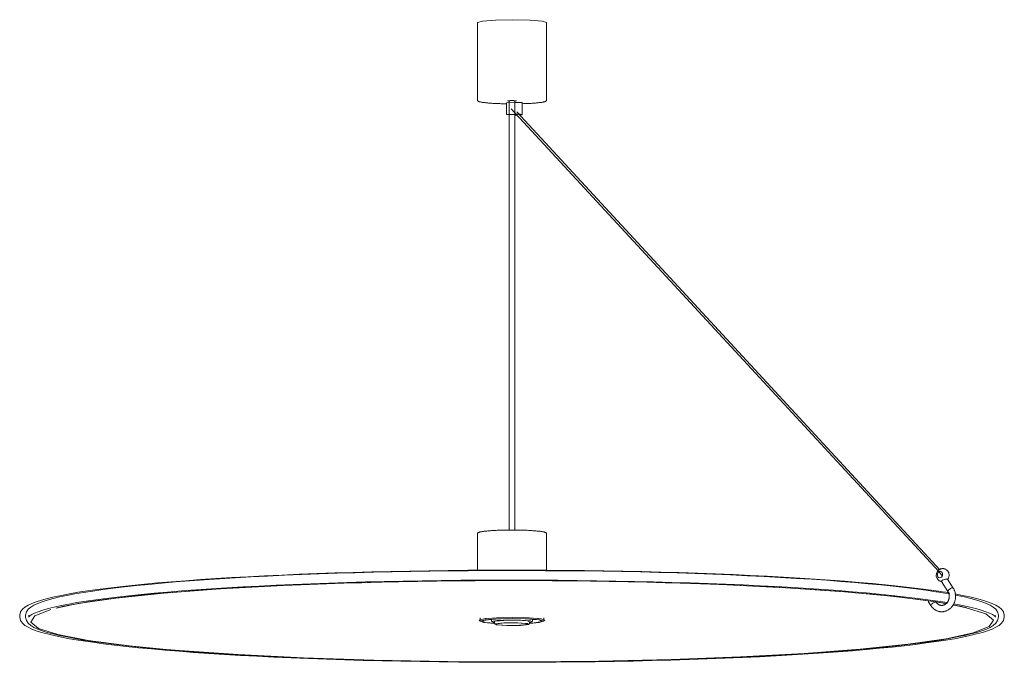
# Model space of a CAD drawing. Header units: millimetres. Extents: x 6084 to 8714, y 1265 to 6668.
# Tile 2 of 3: x 7513 to 8513, y 1317 to 1970. Entities that reach past the tile are written whole.
import ezdxf

# ---------------------------------------------------------------- set-up
doc = ezdxf.new("R2010")
doc.units = ezdxf.units.MM
doc.layers.add('E-LITE-EQPM', color=7, linetype='Continuous', lineweight=20)

# ---------------------------------------------------------------- blocks, each defined once
blk = doc.blocks.new('68590-70 - 68590-70 COSTAS Black_rattan pendant lamp ø1000-465176-00 Isometrico PDF')
at = {"layer": 'E-LITE-EQPM', "lineweight": 9}
for p, q in [((-7360.1, 1966.7), (-7360.1, 1888)), ((-7290.1, 1888), (-7290.1, 1966.7)), ((-7330.8, 1885.2), (-7322.6, 1885.6)), ((-7330.8, 1885.2), (-7330.8, 1873.3)), ((-7328.1, 1887.6), (-7328.1, 1450.9)), ((-7322.1, 1450.9), (-7322.1, 1887.6)), ((-7314.9, 1873.2), (-7314.9, 1885.2)), ((-7322.6, 1873.6), (-7330.8, 1873.3)), ((-7330.8, 1873.3), (-7329.7, 1873.1)), ((-7329.7, 1873.1), (-7326.5, 1873.2)), ((-7326.3, 1873.2), (-7326, 1873.3)), ((-7325.9, 1879), (-6891.7, 1408.7)), ((-7322.1, 1872.6), (-7320, 1872.7)), ((-7320.5, 1873.2), (-7320.7, 1873.2)), ((-6890.1, 1410.1), (-7320.3, 1876.1)), ((-7360.1, 1447.1), (-7360.1, 1410.1)), ((-7290.1, 1410.1), (-7290.1, 1447.1)), ((-6891.3, 1408.3), (-6888.2, 1404.9)), ((-6877, 1392), (-6882.7, 1401)), ((-6888.9, 1398.8), (-6882.4, 1388.6)), ((-6902.3, 1378.3), (-6899.6, 1374.2)), ((-6899.6, 1374.7), (-6899.7, 1374.3)), ((-6899.7, 1374.3), (-6899.6, 1374.1)), ((-6899.4, 1375.1), (-6899.6, 1374.7)), ((-6899, 1375.6), (-6899.4, 1375.1)), ((-6897.1, 1377.1), (-6897.8, 1376.6)), ((-6896.4, 1377.4), (-6897.1, 1377.1)), ((-6895.7, 1377.7), (-6896.4, 1377.4)), ((-6895.1, 1377.8), (-6895.7, 1377.7)), ((-6894.2, 1377.6), (-6895.1, 1378.9)), ((-6894.6, 1377.8), (-6895.1, 1377.8)), ((-6894.7, 1378), (-6883.7, 1376.2)), ((-6894.3, 1377.7), (-6894.6, 1377.8)), ((-6894.2, 1377.6), (-6894.2, 1377.6)), ((-7825.1, 1364.4), (-7825.1, 1362.4)), ((-7819.1, 1364.5), (-7819.1, 1362.3)), ((-7357.5, 1361.8), (-7357.5, 1358.4)), ((-7351.8, 1361.6), (-7351.8, 1361.2)), ((-7345.5, 1359.8), (-7348.2, 1360.1)), ((-7345.8, 1360.4), (-7345.8, 1357.9)), ((-7304.3, 1357.9), (-7304.3, 1360.4)), ((-7301.9, 1360.1), (-7304.3, 1359.8)), ((-7298.4, 1361.2), (-7298.4, 1361.6)), ((-7292.7, 1358.4), (-7292.7, 1361.8)), ((-6831.1, 1362.3), (-6831.1, 1364.5)), ((-6825.1, 1362.4), (-6825.1, 1364.4)), ((-7342.8, 1356.1), (-7353.6, 1357.1)), ((-7342.9, 1356.3), (-7352.3, 1357.2)), ((-7342.8, 1357), (-7343.4, 1357)), ((-7342.8, 1357.9), (-7342.8, 1355.4)), ((-7339.2, 1354.7), (-7340.7, 1355.1)), ((-7307.3, 1357.8), (-7309.4, 1358.6)), ((-7307.3, 1355.4), (-7307.3, 1357.9))]:
    blk.add_line(p, q, dxfattribs=at)
for points in [[(-7360.1, 1966.7, 0), (-7360.1, 1966.8, 0), (-7354.9, 1968.2, 0), (-7341.7, 1969.3, 0)], [(-7341.7, 1969.3, 0), (-7324.1, 1969.6, 0), (-7306.7, 1969.2, 0), (-7294.3, 1968.1, 0), (-7290.1, 1966.6, 0)], [(-7360.1, 1888, 0), (-7360, 1887.5, 0), (-7359.7, 1887.1, 0), (-7359.4, 1886.8, 0), (-7359.1, 1886.6, 0), (-7358.8, 1886.5, 0), (-7358.4, 1886.3, 0), (-7358, 1886.2, 0), (-7357.6, 1886.1, 0), (-7357.1, 1886, 0), (-7356.5, 1885.9, 0), (-7356, 1885.8, 0), (-7355.4, 1885.6, 0), (-7354.7, 1885.5, 0), (-7354, 1885.4, 0), (-7353.2, 1885.3, 0), (-7352.4, 1885.3, 0), (-7351.6, 1885.2, 0), (-7350.7, 1885.1, 0), (-7349.8, 1885, 0), (-7348.8, 1884.9, 0), (-7347.8, 1884.8, 0), (-7346.8, 1884.8, 0), (-7345.7, 1884.7, 0), (-7344.6, 1884.6, 0), (-7343.5, 1884.5, 0), (-7342.3, 1884.5, 0), (-7341.1, 1884.4, 0), (-7339.9, 1884.4, 0), (-7338.7, 1884.3, 0), (-7337.4, 1884.3, 0), (-7336.1, 1884.2, 0), (-7334.8, 1884.2, 0), (-7333.5, 1884.2, 0), (-7332.2, 1884.2, 0), (-7330.9, 1884.1, 0)], [(-7329.6, 1887.1, 0), (-7329.6, 1887.1, 0), (-7329.6, 1887.1, 0), (-7329.5, 1887.1, 0), (-7329.5, 1887.1, 0), (-7329.4, 1887.2, 0), (-7329.3, 1887.2, 0), (-7329.3, 1887.2, 0), (-7329.2, 1887.2, 0), (-7329.1, 1887.2, 0), (-7329, 1887.2, 0), (-7328.8, 1887.2, 0), (-7328.7, 1887.2, 0), (-7328.6, 1887.3, 0), (-7328.5, 1887.3, 0), (-7328.3, 1887.3, 0), (-7328.2, 1887.3, 0), (-7328, 1887.3, 0), (-7327.9, 1887.3, 0), (-7327.7, 1887.3, 0), (-7327.5, 1887.3, 0), (-7327.4, 1887.3, 0)], [(-7320.6, 1887.1, 0), (-7320.6, 1887.1, 0), (-7320.6, 1887.1, 0), (-7320.6, 1887.1, 0), (-7320.7, 1887.1, 0), (-7320.7, 1887.2, 0), (-7320.8, 1887.2, 0), (-7320.9, 1887.2, 0), (-7321, 1887.2, 0), (-7321.1, 1887.2, 0), (-7321.2, 1887.2, 0), (-7321.3, 1887.2, 0), (-7321.4, 1887.2, 0), (-7321.6, 1887.3, 0), (-7321.7, 1887.3, 0), (-7321.8, 1887.3, 0), (-7322, 1887.3, 0), (-7322.1, 1887.3, 0), (-7322.3, 1887.3, 0), (-7322.5, 1887.3, 0), (-7322.6, 1887.3, 0), (-7322.8, 1887.3, 0), (-7323, 1887.3, 0), (-7323.1, 1887.3, 0), (-7323.3, 1887.4, 0), (-7323.5, 1887.4, 0), (-7323.7, 1887.4, 0), (-7323.9, 1887.4, 0), (-7324.1, 1887.4, 0), (-7324.3, 1887.4, 0), (-7324.5, 1887.4, 0), (-7324.7, 1887.4, 0), (-7324.9, 1887.4, 0), (-7325.1, 1887.4, 0), (-7325.2, 1887.4, 0), (-7325.4, 1887.4, 0), (-7325.6, 1887.4, 0), (-7325.8, 1887.4, 0), (-7326, 1887.4, 0), (-7326.2, 1887.4, 0), (-7326.4, 1887.4, 0), (-7326.6, 1887.4, 0), (-7326.8, 1887.4, 0), (-7327, 1887.3, 0), (-7327.1, 1887.3, 0), (-7327.3, 1887.3, 0), (-7327.4, 1887.3, 0)], [(-7322.6, 1885.6, 0), (-7321.3, 1885.6, 0), (-7320, 1885.6, 0), (-7318.6, 1885.6, 0), (-7317.4, 1885.6, 0), (-7316.3, 1885.5, 0), (-7315.5, 1885.4, 0), (-7315.1, 1885.3, 0), (-7314.9, 1885.2, 0)], [(-7314.9, 1884.2, 0), (-7314.7, 1884.2, 0), (-7313.4, 1884.3, 0), (-7312.2, 1884.3, 0), (-7310.9, 1884.4, 0), (-7309.7, 1884.4, 0), (-7308.9, 1884.4, 0)], [(-7290.1, 1888, 0), (-7290.2, 1887.5, 0), (-7290.5, 1887.1, 0), (-7290.8, 1886.8, 0), (-7291.1, 1886.6, 0), (-7291.4, 1886.5, 0), (-7291.8, 1886.3, 0), (-7292.2, 1886.2, 0), (-7292.6, 1886.1, 0), (-7293.1, 1886, 0), (-7293.6, 1885.9, 0), (-7294.2, 1885.8, 0), (-7294.8, 1885.6, 0), (-7295.5, 1885.5, 0), (-7296.2, 1885.4, 0), (-7296.9, 1885.3, 0), (-7297.7, 1885.3, 0), (-7298.6, 1885.2, 0), (-7299.5, 1885.1, 0), (-7300.4, 1885, 0), (-7301.3, 1884.9, 0), (-7302.3, 1884.8, 0), (-7303.4, 1884.8, 0), (-7304.5, 1884.7, 0), (-7305.6, 1884.6, 0), (-7306.7, 1884.5, 0), (-7307.8, 1884.5, 0), (-7308.9, 1884.4, 0)], [(-7326, 1873.3, 0), (-7325.2, 1873.3, 0), (-7324.5, 1873.3, 0), (-7323.7, 1873.3, 0), (-7323, 1873.2, 0), (-7322.4, 1873.2, 0), (-7321.9, 1873.2, 0), (-7321.7, 1873.1, 0), (-7321.6, 1873, 0), (-7321.7, 1873, 0), (-7322, 1872.9, 0)], [(-7314.9, 1873.2, 0), (-7315.1, 1873.3, 0), (-7315.5, 1873.4, 0), (-7316.3, 1873.5, 0), (-7317.4, 1873.6, 0), (-7318.6, 1873.7, 0), (-7320, 1873.7, 0), (-7321.3, 1873.7, 0), (-7322.6, 1873.6, 0)], [(-7320.7, 1873.2, 0), (-7320.9, 1873.3, 0), (-7320.9, 1873.3, 0), (-7320.8, 1873.3, 0), (-7320.6, 1873.4, 0), (-7320.3, 1873.4, 0), (-7319.8, 1873.5, 0), (-7319.3, 1873.5, 0), (-7318.8, 1873.5, 0), (-7318.2, 1873.5, 0), (-7317.7, 1873.4, 0), (-7317.3, 1873.4, 0), (-7317, 1873.4, 0)], [(-7317.1, 1873.2, 0), (-7317.4, 1873.2, 0), (-7317.6, 1873.2, 0)], [(-7317.3, 1872.9, 0), (-7316.6, 1872.9, 0), (-7315.7, 1873, 0), (-7315.1, 1873.1, 0), (-7314.9, 1873.2, 0)], [(-7317, 1873.4, 0), (-7316.8, 1873.3, 0), (-7316.7, 1873.3, 0), (-7316.8, 1873.2, 0), (-7317, 1873.2, 0)], [(-7360.1, 1447.1, 0), (-7360, 1447.7, 0), (-7359.7, 1448, 0), (-7359.4, 1448.3, 0), (-7359.1, 1448.4, 0), (-7358.8, 1448.6, 0), (-7358.5, 1448.7, 0), (-7358.1, 1448.9, 0), (-7357.6, 1449, 0), (-7357.2, 1449.1, 0), (-7356.6, 1449.2, 0), (-7356.1, 1449.3, 0), (-7355.4, 1449.4, 0), (-7354.8, 1449.5, 0), (-7354.1, 1449.6, 0), (-7353.3, 1449.7, 0), (-7352.5, 1449.8, 0), (-7351.7, 1449.9, 0), (-7350.8, 1450, 0), (-7349.8, 1450.1, 0), (-7348.9, 1450.2, 0), (-7347.9, 1450.2, 0), (-7346.8, 1450.3, 0), (-7345.8, 1450.4, 0), (-7344.7, 1450.4, 0), (-7343.5, 1450.5, 0), (-7342.4, 1450.6, 0), (-7341.2, 1450.6, 0), (-7340, 1450.7, 0), (-7338.7, 1450.7, 0), (-7337.4, 1450.8, 0), (-7336.2, 1450.8, 0), (-7334.9, 1450.8, 0), (-7333.6, 1450.9, 0), (-7332.2, 1450.9, 0), (-7330.9, 1450.9, 0), (-7329.5, 1450.9, 0), (-7328.2, 1451, 0), (-7326.8, 1451, 0), (-7325.4, 1451, 0), (-7324.1, 1451, 0), (-7322.7, 1451, 0), (-7321.4, 1451, 0), (-7320, 1450.9, 0), (-7318.7, 1450.9, 0), (-7317.3, 1450.9, 0), (-7316, 1450.9, 0), (-7314.7, 1450.8, 0), (-7313.4, 1450.8, 0), (-7312.1, 1450.8, 0), (-7310.9, 1450.7, 0), (-7309.6, 1450.7, 0), (-7308.4, 1450.6, 0), (-7307.3, 1450.5, 0), (-7306.1, 1450.5, 0), (-7305, 1450.4, 0), (-7303.9, 1450.3, 0), (-7302.8, 1450.3, 0), (-7301.8, 1450.2, 0), (-7300.8, 1450.1, 0), (-7299.9, 1450, 0), (-7299, 1449.9, 0), (-7298.1, 1449.9, 0), (-7297.3, 1449.8, 0), (-7296.5, 1449.7, 0), (-7295.8, 1449.6, 0), (-7295.1, 1449.5, 0), (-7295, 1449.4, 0)], [(-7290.1, 1447.1, 0), (-7290.2, 1447.7, 0), (-7290.4, 1448, 0), (-7290.7, 1448.3, 0), (-7291, 1448.4, 0), (-7291.3, 1448.6, 0), (-7291.7, 1448.7, 0), (-7292.1, 1448.9, 0), (-7292.5, 1449, 0), (-7293, 1449.1, 0), (-7293.5, 1449.2, 0), (-7294.1, 1449.3, 0), (-7294.7, 1449.4, 0), (-7295, 1449.4, 0)], [(-7825.1, 1364.4, 0), (-7824.3, 1367.8, 0), (-7822.4, 1370.5, 0), (-7819.8, 1372.7, 0), (-7816.6, 1374.6, 0), (-7812.7, 1376.4, 0), (-7808.2, 1378.1, 0), (-7802.9, 1379.8, 0), (-7796.9, 1381.4, 0), (-7790.2, 1383, 0), (-7782.7, 1384.6, 0), (-7774.5, 1386.1, 0), (-7765.7, 1387.7, 0), (-7756.1, 1389.1, 0), (-7745.9, 1390.6, 0), (-7734.9, 1392, 0), (-7723.4, 1393.4, 0), (-7711.2, 1394.7, 0), (-7698.4, 1396, 0), (-7685, 1397.2, 0), (-7671, 1398.4, 0), (-7656.4, 1399.5, 0), (-7641.4, 1400.6, 0), (-7625.8, 1401.7, 0), (-7609.8, 1402.7, 0), (-7593.3, 1403.6, 0), (-7576.4, 1404.5, 0), (-7559, 1405.3, 0), (-7541.3, 1406, 0), (-7523.3, 1406.7, 0), (-7504.9, 1407.4, 0), (-7486.3, 1408, 0), (-7467.4, 1408.5, 0), (-7448.3, 1408.9, 0), (-7428.9, 1409.3, 0), (-7409.4, 1409.6, 0), (-7389.8, 1409.9, 0), (-7370.1, 1410.1, 0), (-7350.3, 1410.2, 0), (-7330.4, 1410.2, 0), (-7310.6, 1410.2, 0), (-7290.8, 1410.1, 0), (-7271, 1410, 0), (-7251.3, 1409.8, 0), (-7231.7, 1409.5, 0), (-7212.3, 1409.1, 0), (-7193.1, 1408.7, 0), (-7174, 1408.2, 0), (-7155.3, 1407.7, 0), (-7136.7, 1407.1, 0), (-7118.5, 1406.4, 0), (-7100.6, 1405.7, 0), (-7083.1, 1404.9, 0), (-7066, 1404.1, 0), (-7049.2, 1403.2, 0), (-7032.9, 1402.2, 0), (-7017.1, 1401.2, 0), (-7001.8, 1400.1, 0), (-6987, 1399, 0), (-6972.7, 1397.8, 0), (-6959, 1396.6, 0), (-6945.8, 1395.4, 0), (-6933.3, 1394.1, 0), (-6921.4, 1392.7, 0), (-6910.1, 1391.3, 0), (-6899.5, 1389.9, 0), (-6889.6, 1388.5, 0), (-6887.9, 1388.2, 0)], [(-6888.6, 1398.6, 0), (-6888.7, 1398.6, 0), (-6888.9, 1398.7, 0), (-6889, 1398.7, 0), (-6889.2, 1398.7, 0), (-6889.4, 1398.8, 0), (-6889.7, 1398.9, 0), (-6890, 1399, 0), (-6890.5, 1399.2, 0), (-6891.1, 1399.5, 0), (-6892, 1400.2, 0), (-6893.2, 1401.6, 0), (-6894.2, 1404.1, 0), (-6894, 1407.1, 0), (-6892.9, 1409.3, 0), (-6891.8, 1410.4, 0), (-6890.9, 1410.9, 0), (-6890.3, 1411.2, 0), (-6889.9, 1411.4, 0), (-6889.6, 1411.5, 0), (-6889.3, 1411.6, 0), (-6889.1, 1411.6, 0), (-6889, 1411.7, 0), (-6888.8, 1411.7, 0), (-6888.7, 1411.7, 0), (-6888.6, 1411.7, 0), (-6888.5, 1411.8, 0), (-6888.5, 1411.8, 0), (-6888.4, 1411.8, 0), (-6888.3, 1411.8, 0), (-6888.3, 1411.8, 0), (-6888.2, 1411.8, 0), (-6888.2, 1411.8, 0), (-6888.1, 1411.8, 0), (-6888.1, 1411.8, 0), (-6888.1, 1411.8, 0), (-6888, 1411.8, 0), (-6888, 1411.8, 0), (-6888, 1411.8, 0), (-6887.9, 1411.8, 0), (-6887.9, 1411.8, 0), (-6887.9, 1411.8, 0), (-6887.8, 1411.8, 0), (-6887.8, 1411.8, 0), (-6887.8, 1411.8, 0), (-6887.8, 1411.8, 0), (-6887.7, 1411.8, 0), (-6887.7, 1411.8, 0), (-6887.7, 1411.8, 0), (-6887.7, 1411.8, 0), (-6887.7, 1411.8, 0), (-6887.6, 1411.8, 0), (-6887.6, 1411.8, 0), (-6887.6, 1411.8, 0), (-6887.6, 1411.8, 0), (-6887.5, 1411.8, 0), (-6887.5, 1411.8, 0), (-6887.5, 1411.8, 0), (-6887.5, 1411.8, 0), (-6887.4, 1411.8, 0), (-6887.4, 1411.8, 0), (-6887.4, 1411.8, 0), (-6887.4, 1411.8, 0), (-6887.3, 1411.8, 0), (-6887.3, 1411.8, 0), (-6887.3, 1411.8, 0), (-6887.3, 1411.8, 0), (-6887.2, 1411.8, 0), (-6887.2, 1411.8, 0), (-6887.2, 1411.8, 0), (-6887.1, 1411.8, 0), (-6887.1, 1411.8, 0), (-6887, 1411.8, 0), (-6887, 1411.8, 0), (-6886.9, 1411.8, 0), (-6886.9, 1411.8, 0), (-6886.8, 1411.8, 0), (-6886.7, 1411.8, 0), (-6886.6, 1411.8, 0), (-6886.6, 1411.7, 0)], [(-6882.9, 1400.5, 0), (-6881.8, 1402.1, 0), (-6881, 1404.8, 0), (-6881.5, 1407.7, 0), (-6882.7, 1409.6, 0), (-6883.7, 1410.5, 0), (-6884.5, 1411, 0), (-6885, 1411.3, 0), (-6885.4, 1411.4, 0), (-6885.7, 1411.5, 0), (-6886, 1411.6, 0), (-6886.1, 1411.7, 0), (-6886.3, 1411.7, 0), (-6886.4, 1411.7, 0), (-6886.5, 1411.7, 0), (-6886.6, 1411.7, 0)], [(-7819.1, 1364.5, 0), (-7818.3, 1367.9, 0), (-7816.4, 1370.6, 0), (-7813.8, 1372.7, 0), (-7810.7, 1374.6, 0), (-7806.8, 1376.4, 0), (-7802.3, 1378.1, 0), (-7797.1, 1379.8, 0), (-7791.2, 1381.4, 0), (-7784.5, 1383, 0), (-7777.2, 1384.5, 0), (-7769.1, 1386.1, 0), (-7760.3, 1387.6, 0), (-7750.9, 1389, 0), (-7740.8, 1390.4, 0), (-7730, 1391.8, 0), (-7718.6, 1393.2, 0), (-7706.5, 1394.5, 0), (-7693.8, 1395.8, 0), (-7680.6, 1397, 0), (-7666.8, 1398.2, 0), (-7652.4, 1399.3, 0), (-7637.6, 1400.4, 0), (-7622.2, 1401.4, 0), (-7606.3, 1402.4, 0), (-7590, 1403.3, 0), (-7573.3, 1404.2, 0), (-7556.2, 1405, 0), (-7538.7, 1405.7, 0), (-7520.9, 1406.4, 0), (-7502.8, 1407, 0), (-7484.3, 1407.6, 0), (-7465.7, 1408.1, 0), (-7446.8, 1408.6, 0), (-7427.7, 1408.9, 0), (-7408.4, 1409.2, 0), (-7389, 1409.5, 0), (-7369.5, 1409.7, 0), (-7350, 1409.8, 0), (-7330.4, 1409.8, 0), (-7310.8, 1409.8, 0), (-7291.2, 1409.7, 0), (-7271.6, 1409.6, 0), (-7252.2, 1409.4, 0), (-7232.9, 1409.1, 0), (-7213.7, 1408.8, 0), (-7194.7, 1408.4, 0), (-7175.9, 1407.9, 0), (-7157.3, 1407.4, 0), (-7139, 1406.8, 0), (-7121, 1406.1, 0), (-7103.3, 1405.4, 0), (-7086, 1404.6, 0), (-7069.1, 1403.8, 0), (-7052.6, 1402.9, 0), (-7036.5, 1401.9, 0), (-7020.8, 1400.9, 0), (-7005.7, 1399.9, 0), (-6991, 1398.8, 0), (-6976.9, 1397.6, 0), (-6963.4, 1396.4, 0), (-6950.4, 1395.2, 0), (-6938, 1393.9, 0), (-6926.3, 1392.6, 0), (-6915.1, 1391.2, 0), (-6904.6, 1389.8, 0), (-6894.8, 1388.3, 0), (-6893.2, 1388.1, 0)], [(-7816.2, 1362.3, 0), (-7815.9, 1362.7, 0), (-7814.9, 1363.7, 0), (-7812.9, 1365, 0), (-7810, 1366.4, 0), (-7806.3, 1368, 0), (-7801.7, 1369.5, 0), (-7796.2, 1371.1, 0), (-7790, 1372.6, 0), (-7783.1, 1374.2, 0), (-7775.3, 1375.7, 0), (-7766.9, 1377.2, 0), (-7757.7, 1378.7, 0), (-7747.8, 1380.1, 0), (-7737.3, 1381.5, 0), (-7726, 1382.9, 0), (-7714.2, 1384.2, 0), (-7701.7, 1385.5, 0), (-7688.6, 1386.7, 0), (-7674.9, 1387.9, 0), (-7660.6, 1389.1, 0), (-7645.8, 1390.2, 0), (-7630.5, 1391.3, 0), (-7614.7, 1392.3, 0), (-7598.5, 1393.2, 0), (-7581.8, 1394.1, 0), (-7564.7, 1394.9, 0), (-7547.2, 1395.7, 0), (-7529.3, 1396.4, 0), (-7511.1, 1397.1, 0), (-7492.7, 1397.7, 0), (-7473.9, 1398.2, 0), (-7454.9, 1398.7, 0), (-7435.7, 1399.1, 0), (-7416.4, 1399.4, 0), (-7396.9, 1399.7, 0), (-7377.2, 1399.9, 0), (-7357.5, 1400.1, 0), (-7337.7, 1400.1, 0), (-7318, 1400.2, 0), (-7298.2, 1400.1, 0), (-7278.5, 1400, 0), (-7258.8, 1399.8, 0), (-7239.2, 1399.5, 0), (-7219.8, 1399.2, 0), (-7200.6, 1398.8, 0), (-7181.5, 1398.4, 0), (-7162.7, 1397.8, 0), (-7144.2, 1397.3, 0), (-7125.9, 1396.6, 0), (-7108, 1395.9, 0), (-7090.4, 1395.2, 0), (-7073.1, 1394.3, 0), (-7056.3, 1393.5, 0), (-7039.9, 1392.5, 0), (-7024, 1391.5, 0), (-7008.6, 1390.5, 0), (-6993.6, 1389.4, 0), (-6979.2, 1388.3, 0), (-6965.4, 1387.1, 0), (-6952.1, 1385.8, 0), (-6939.4, 1384.6, 0), (-6927.4, 1383.2, 0), (-6916, 1381.9, 0), (-6905.2, 1380.5, 0), (-6895.2, 1379.1, 0), (-6889.9, 1378.3, 0)], [(-6893.1, 1405.5, 0), (-6893, 1406.6, 0), (-6892.5, 1407.5, 0), (-6891.8, 1408.2, 0), (-6890.9, 1408.7, 0), (-6889.9, 1408.7, 0), (-6889, 1408.4, 0), (-6888.3, 1407.7, 0), (-6887.8, 1406.8, 0), (-6887.7, 1405.7, 0)], [(-6887.7, 1405.7, 0), (-6887.8, 1404.7, 0), (-6888.3, 1403.7, 0), (-6889, 1403, 0), (-6889.9, 1402.6, 0), (-6890.9, 1402.5, 0), (-6891.8, 1402.9, 0), (-6892.5, 1403.5, 0), (-6893, 1404.4, 0), (-6893.1, 1405.5, 0)], [(-6883.1, 1401.2, 0), (-6883.8, 1401.2, 0), (-6884.7, 1401, 0), (-6885.8, 1400.7, 0), (-6886.8, 1400.3, 0), (-6887.7, 1399.9, 0), (-6888.4, 1399.4, 0), (-6888.8, 1399, 0), (-6888.8, 1398.8, 0)], [(-6887.8, 1405.9, 0), (-6887.9, 1405.7, 0), (-6888.1, 1405.5, 0), (-6888.2, 1405.3, 0), (-6888.3, 1405.1, 0), (-6888.3, 1405, 0), (-6888.2, 1404.9, 0), (-6888.1, 1404.8, 0)], [(-6888.1, 1404.8, 0), (-6887.9, 1404.9, 0), (-6887.8, 1404.9, 0)], [(-6882.7, 1401, 0), (-6882.7, 1401, 0), (-6883.1, 1401.2, 0)], [(-7788, 1371.7, 0), (-7765.8, 1376.3, 0), (-7727.3, 1381.9, 0), (-7678.8, 1386.9, 0), (-7621.6, 1391.2, 0), (-7557.2, 1394.7, 0), (-7487, 1397.3, 0), (-7412.8, 1399, 0), (-7336.5, 1399.6, 0), (-7259.8, 1399.3, 0), (-7184.8, 1397.9, 0), (-7113.3, 1395.6, 0), (-7046.9, 1392.3, 0), (-6987.4, 1388.2, 0), (-6936.3, 1383.4, 0), (-6894.7, 1378, 0)], [(-7787.1, 1371.9, 0), (-7780.4, 1373.5, 0), (-7772.9, 1375, 0), (-7764.8, 1376.5, 0), (-7755.9, 1377.9, 0), (-7746.3, 1379.3, 0), (-7736, 1380.7, 0), (-7725.1, 1382.1, 0), (-7713.5, 1383.4, 0), (-7701.3, 1384.7, 0), (-7688.5, 1386, 0), (-7675.1, 1387.2, 0), (-7661.2, 1388.3, 0), (-7646.7, 1389.4, 0), (-7631.7, 1390.5, 0), (-7616.2, 1391.5, 0), (-7600.2, 1392.5, 0), (-7583.8, 1393.4, 0), (-7567, 1394.2, 0), (-7549.8, 1395, 0), (-7532.2, 1395.7, 0), (-7514.3, 1396.4, 0), (-7496.1, 1397, 0), (-7477.6, 1397.5, 0), (-7458.9, 1398, 0), (-7439.9, 1398.4, 0), (-7420.8, 1398.8, 0), (-7401.5, 1399.1, 0), (-7382.1, 1399.3, 0), (-7362.6, 1399.5, 0), (-7343.1, 1399.6, 0), (-7323.5, 1399.6, 0), (-7303.9, 1399.6, 0), (-7284.4, 1399.5, 0), (-7264.9, 1399.3, 0), (-7245.5, 1399.1, 0), (-7226.3, 1398.8, 0), (-7207.2, 1398.4, 0), (-7188.2, 1398, 0), (-7169.6, 1397.5, 0), (-7151.1, 1396.9, 0), (-7133, 1396.3, 0), (-7115.1, 1395.6, 0), (-7097.6, 1394.9, 0), (-7080.4, 1394.1, 0), (-7063.7, 1393.2, 0), (-7047.3, 1392.3, 0), (-7031.4, 1391.4, 0), (-7016, 1390.3, 0), (-7001.1, 1389.3, 0), (-6986.7, 1388.2, 0), (-6972.8, 1387, 0), (-6959.5, 1385.8, 0), (-6946.8, 1384.5, 0), (-6934.7, 1383.2, 0), (-6923.3, 1381.9, 0), (-6912.4, 1380.5, 0), (-6902.3, 1379.1, 0), (-6894.4, 1377.9, 0)], [(-6890.6, 1368.1, 0), (-6890.1, 1368, 0), (-6889.5, 1368, 0), (-6889, 1368, 0), (-6888.4, 1368, 0), (-6887.8, 1368, 0), (-6887.3, 1368, 0), (-6886.7, 1368.1, 0), (-6886.1, 1368.2, 0), (-6885.6, 1368.4, 0), (-6885, 1368.5, 0), (-6884.5, 1368.7, 0), (-6884, 1368.9, 0), (-6883.4, 1369.1, 0), (-6882.9, 1369.4, 0), (-6882.4, 1369.6, 0), (-6881.9, 1369.9, 0), (-6881.4, 1370.2, 0), (-6881, 1370.6, 0), (-6880.5, 1370.9, 0), (-6880.1, 1371.3, 0), (-6879.6, 1371.7, 0), (-6879.2, 1372.1, 0), (-6878.8, 1372.5, 0), (-6878.4, 1372.9, 0), (-6878.1, 1373.4, 0), (-6877.7, 1373.8, 0), (-6877.4, 1374.3, 0), (-6877.1, 1374.8, 0), (-6876.8, 1375.3, 0), (-6876.5, 1375.8, 0), (-6876.2, 1376.3, 0), (-6876, 1376.9, 0), (-6875.7, 1377.4, 0), (-6875.5, 1378, 0), (-6875.4, 1378.5, 0), (-6875.2, 1379.1, 0), (-6875, 1379.7, 0), (-6874.9, 1380.2, 0), (-6874.8, 1380.8, 0), (-6874.7, 1381.4, 0), (-6874.7, 1382, 0), (-6874.6, 1382.6, 0), (-6874.6, 1383.2, 0), (-6874.6, 1383.8, 0), (-6874.6, 1384.3, 0), (-6874.6, 1384.9, 0), (-6874.7, 1385.5, 0), (-6874.8, 1386.1, 0), (-6874.9, 1386.7, 0), (-6875, 1387.2, 0), (-6875.1, 1387.8, 0), (-6875.3, 1388.4, 0), (-6875.5, 1388.9, 0), (-6875.7, 1389.5, 0), (-6875.9, 1390, 0), (-6876.1, 1390.5, 0), (-6876.4, 1391.1, 0), (-6876.7, 1391.6, 0), (-6877, 1392, 0)], [(-6888.6, 1398.6, 0), (-6888.6, 1398.6, 0), (-6888.5, 1398.6, 0), (-6888.5, 1398.6, 0)], [(-6882.3, 1388.5, 0), (-6882.4, 1388.7, 0), (-6882.4, 1389.1, 0), (-6882.1, 1389.5, 0), (-6881.7, 1390, 0), (-6881.2, 1390.5, 0), (-6880.5, 1391, 0), (-6879.8, 1391.5, 0), (-6879.1, 1391.8, 0), (-6878.4, 1392.1, 0), (-6877.8, 1392.2, 0), (-6877.4, 1392.2, 0)], [(-6877.4, 1392.2, 0), (-6877, 1392.1, 0), (-6876.9, 1391.8, 0)], [(-6881.1, 1386.1, 0), (-6889.8, 1387.6, 0), (-6893.2, 1388.1, 0)], [(-6882.4, 1388.6, 0), (-6882.2, 1388.3, 0), (-6882, 1388, 0), (-6881.9, 1387.7, 0), (-6881.8, 1387.4, 0), (-6881.6, 1387.1, 0), (-6881.5, 1386.8, 0), (-6881.4, 1386.4, 0), (-6881.3, 1386.1, 0), (-6881.2, 1385.8, 0), (-6881.1, 1385.4, 0), (-6881.1, 1385.1, 0), (-6881, 1384.7, 0), (-6881, 1384.4, 0), (-6881, 1384, 0), (-6881, 1383.6, 0), (-6881, 1383.3, 0), (-6881, 1382.9, 0), (-6881, 1382.5, 0), (-6881.1, 1382.2, 0), (-6881.1, 1381.8, 0), (-6881.2, 1381.5, 0), (-6881.3, 1381.1, 0), (-6881.4, 1380.8, 0), (-6881.5, 1380.4, 0), (-6881.6, 1380.1, 0), (-6881.7, 1379.7, 0), (-6881.9, 1379.4, 0), (-6882, 1379.1, 0), (-6882.2, 1378.7, 0), (-6882.3, 1378.4, 0), (-6882.5, 1378.1, 0), (-6882.7, 1377.8, 0), (-6882.9, 1377.6, 0), (-6883.1, 1377.3, 0), (-6883.3, 1377, 0), (-6883.6, 1376.8, 0), (-6883.8, 1376.5, 0), (-6884, 1376.3, 0), (-6884.3, 1376.1, 0), (-6884.5, 1375.9, 0), (-6884.8, 1375.7, 0), (-6885, 1375.5, 0), (-6885.3, 1375.4, 0), (-6885.6, 1375.2, 0), (-6885.8, 1375.1, 0), (-6886.1, 1374.9, 0), (-6886.4, 1374.8, 0), (-6886.6, 1374.7, 0), (-6886.9, 1374.6, 0), (-6887.2, 1374.6, 0), (-6887.5, 1374.5, 0), (-6887.8, 1374.4, 0), (-6888, 1374.4, 0), (-6888.3, 1374.4, 0), (-6888.6, 1374.4, 0), (-6888.9, 1374.4, 0), (-6889.1, 1374.4, 0), (-6889.4, 1374.4, 0), (-6889.7, 1374.4, 0)], [(-6880.3, 1386.9, 0), (-6884.5, 1387.7, 0), (-6887.9, 1388.2, 0)], [(-6825.1, 1364.4, 0), (-6825.9, 1367.8, 0), (-6827.8, 1370.5, 0), (-6830.4, 1372.7, 0), (-6833.6, 1374.6, 0), (-6837.4, 1376.4, 0), (-6842, 1378.1, 0), (-6847.3, 1379.8, 0), (-6853.3, 1381.4, 0), (-6860, 1383, 0), (-6867.5, 1384.6, 0), (-6875.2, 1386.1, 0)], [(-6831.1, 1364.5, 0), (-6831.9, 1367.9, 0), (-6833.7, 1370.6, 0), (-6836.3, 1372.7, 0), (-6839.5, 1374.6, 0), (-6843.3, 1376.4, 0), (-6847.8, 1378.1, 0), (-6853, 1379.8, 0), (-6859, 1381.4, 0), (-6865.6, 1383, 0), (-6873, 1384.5, 0), (-6875, 1384.9, 0)], [(-7755.5, 1338.8, 0), (-7786.5, 1344.8, 0), (-7806.1, 1351, 0), (-7813.9, 1357.5, 0), (-7809.7, 1363.9, 0), (-7793.5, 1370.2, 0)], [(-6877.3, 1375, 0), (-6863.7, 1372.1, 0), (-6844, 1365.8, 0), (-6836.2, 1359.4, 0), (-6840.5, 1352.9, 0), (-6856.6, 1346.6, 0), (-6884.3, 1340.5, 0), (-6922.9, 1335, 0), (-6971.4, 1329.9, 0), (-7028.5, 1325.6, 0), (-7093, 1322.1, 0), (-7163.2, 1319.5, 0), (-7237.4, 1317.8, 0), (-7313.7, 1317.2, 0), (-7390.3, 1317.5, 0), (-7465.3, 1318.9, 0), (-7536.9, 1321.2, 0), (-7603.2, 1324.5, 0), (-7662.7, 1328.6, 0), (-7676, 1329.7, 0)], [(-6899.6, 1374.2, 0), (-6899.3, 1373.7, 0), (-6899, 1373.2, 0), (-6898.6, 1372.8, 0), (-6898.3, 1372.3, 0), (-6897.9, 1371.9, 0), (-6897.5, 1371.5, 0), (-6897, 1371.1, 0), (-6896.6, 1370.8, 0), (-6896.2, 1370.4, 0), (-6895.7, 1370.1, 0), (-6895.2, 1369.8, 0), (-6894.7, 1369.5, 0), (-6894.2, 1369.2, 0), (-6893.7, 1369, 0), (-6893.2, 1368.8, 0), (-6892.6, 1368.6, 0), (-6892.1, 1368.4, 0), (-6891.6, 1368.3, 0), (-6891, 1368.2, 0), (-6890.6, 1368.1, 0)], [(-6897.8, 1376.6, 0), (-6898.5, 1376.1, 0), (-6899, 1375.6, 0)], [(-6884, 1376.2, 0), (-6885.4, 1376.5, 0), (-6894.3, 1377.9, 0), (-6894.4, 1377.9, 0)], [(-6889.7, 1374.4, 0), (-6889.9, 1374.5, 0), (-6890.2, 1374.5, 0), (-6890.5, 1374.6, 0), (-6890.7, 1374.7, 0), (-6891, 1374.8, 0), (-6891.2, 1374.9, 0), (-6891.5, 1375, 0), (-6891.7, 1375.2, 0), (-6892, 1375.3, 0), (-6892.2, 1375.5, 0), (-6892.5, 1375.6, 0), (-6892.7, 1375.8, 0), (-6892.9, 1376, 0), (-6893.1, 1376.2, 0), (-6893.3, 1376.4, 0), (-6893.5, 1376.7, 0), (-6893.7, 1376.9, 0), (-6893.9, 1377.2, 0), (-6894.1, 1377.4, 0), (-6894.2, 1377.6, 0)], [(-6882.3, 1377, 0), (-6883.3, 1377.2, 0), (-6889.9, 1378.3, 0)], [(-6863.1, 1371.9, 0), (-6869.8, 1373.5, 0), (-6877.2, 1375, 0)], [(-6834, 1362.3, 0), (-6834.2, 1362.7, 0), (-6835.2, 1363.7, 0), (-6837.2, 1365, 0), (-6840.1, 1366.4, 0), (-6843.9, 1368, 0), (-6848.5, 1369.5, 0), (-6853.9, 1371.1, 0), (-6860.1, 1372.6, 0), (-6867.1, 1374.2, 0), (-6874.8, 1375.7, 0), (-6876.6, 1376, 0)], [(-7825.1, 1362.4, 0), (-7824.3, 1359, 0), (-7822.4, 1356.3, 0), (-7819.8, 1354.1, 0), (-7816.6, 1352.2, 0), (-7812.7, 1350.4, 0), (-7808.2, 1348.7, 0), (-7802.9, 1347, 0), (-7796.9, 1345.4, 0), (-7790.2, 1343.8, 0), (-7782.7, 1342.2, 0), (-7774.5, 1340.6, 0), (-7765.7, 1339.1, 0), (-7762.3, 1338.6, 0)], [(-7819.1, 1362.3, 0), (-7818.3, 1358.9, 0), (-7816.4, 1356.2, 0), (-7813.8, 1354, 0), (-7810.7, 1352.1, 0), (-7806.8, 1350.4, 0), (-7802.3, 1348.7, 0), (-7797.1, 1347, 0), (-7791.2, 1345.4, 0), (-7784.5, 1343.8, 0), (-7777.2, 1342.3, 0), (-7769.1, 1340.7, 0), (-7760.3, 1339.2, 0), (-7757, 1338.7, 0)], [(-7816, 1364.2, 0), (-7815.9, 1364.1, 0), (-7815.1, 1363.3, 0)], [(-6825.1, 1362.4, 0), (-6825.9, 1359, 0), (-6827.8, 1356.3, 0), (-6830.4, 1354.1, 0), (-6833.6, 1352.2, 0), (-6837.4, 1350.4, 0), (-6842, 1348.7, 0), (-6847.3, 1347, 0), (-6853.3, 1345.4, 0), (-6860, 1343.8, 0), (-6867.5, 1342.2, 0), (-6875.6, 1340.6, 0), (-6884.5, 1339.1, 0), (-6894.1, 1337.7, 0), (-6904.3, 1336.2, 0), (-6915.2, 1334.8, 0), (-6926.8, 1333.4, 0), (-6939, 1332.1, 0), (-6951.8, 1330.8, 0), (-6965.2, 1329.6, 0), (-6979.2, 1328.4, 0), (-6993.7, 1327.3, 0), (-7008.8, 1326.2, 0), (-7024.3, 1325.1, 0), (-7040.4, 1324.1, 0), (-7056.9, 1323.2, 0), (-7073.8, 1322.3, 0), (-7091.1, 1321.5, 0), (-7108.8, 1320.7, 0), (-7126.9, 1320, 0), (-7145.2, 1319.4, 0), (-7163.9, 1318.8, 0), (-7182.8, 1318.3, 0), (-7201.9, 1317.9, 0), (-7221.2, 1317.5, 0), (-7240.7, 1317.2, 0), (-7260.3, 1316.9, 0), (-7280.1, 1316.7, 0), (-7299.9, 1316.6, 0), (-7319.7, 1316.6, 0), (-7339.6, 1316.6, 0), (-7359.4, 1316.7, 0), (-7379.2, 1316.8, 0), (-7398.9, 1317, 0), (-7418.4, 1317.3, 0), (-7437.9, 1317.7, 0), (-7457.1, 1318.1, 0), (-7476.1, 1318.5, 0), (-7494.9, 1319.1, 0), (-7513.4, 1319.7, 0), (-7531.6, 1320.4, 0), (-7549.5, 1321.1, 0), (-7567.1, 1321.9, 0), (-7584.2, 1322.7, 0), (-7600.9, 1323.6, 0), (-7617.2, 1324.6, 0), (-7633, 1325.6, 0), (-7648.4, 1326.7, 0), (-7663.2, 1327.8, 0), (-7677.5, 1328.9, 0), (-7691.2, 1330.2, 0), (-7704.3, 1331.4, 0), (-7716.9, 1332.7, 0), (-7728.8, 1334.1, 0), (-7740, 1335.4, 0), (-7750.7, 1336.9, 0), (-7760.6, 1338.3, 0), (-7762.3, 1338.6, 0)], [(-6831.1, 1362.3, 0), (-6831.9, 1358.9, 0), (-6833.7, 1356.2, 0), (-6836.3, 1354, 0), (-6839.5, 1352.1, 0), (-6843.3, 1350.4, 0), (-6847.8, 1348.7, 0), (-6853, 1347, 0), (-6859, 1345.4, 0), (-6865.6, 1343.8, 0), (-6873, 1342.3, 0), (-6881, 1340.7, 0), (-6889.8, 1339.2, 0), (-6899.3, 1337.8, 0), (-6909.4, 1336.4, 0), (-6920.2, 1335, 0), (-6931.6, 1333.6, 0), (-6943.7, 1332.3, 0), (-6956.3, 1331, 0), (-6969.6, 1329.8, 0), (-6983.4, 1328.6, 0), (-6997.7, 1327.5, 0), (-7012.6, 1326.4, 0), (-7028, 1325.4, 0), (-7043.8, 1324.4, 0), (-7060.1, 1323.5, 0), (-7076.8, 1322.6, 0), (-7093.9, 1321.8, 0), (-7111.4, 1321.1, 0), (-7129.3, 1320.4, 0), (-7147.4, 1319.8, 0), (-7165.8, 1319.2, 0), (-7184.5, 1318.7, 0), (-7203.4, 1318.2, 0), (-7222.5, 1317.9, 0), (-7241.7, 1317.5, 0), (-7261.1, 1317.3, 0), (-7280.6, 1317.1, 0), (-7300.2, 1317, 0), (-7319.8, 1316.9, 0), (-7339.4, 1317, 0), (-7359, 1317, 0), (-7378.5, 1317.2, 0), (-7398, 1317.4, 0), (-7417.3, 1317.7, 0), (-7436.5, 1318, 0), (-7455.5, 1318.4, 0), (-7474.3, 1318.9, 0), (-7492.9, 1319.4, 0), (-7511.1, 1320, 0), (-7529.1, 1320.7, 0), (-7546.8, 1321.4, 0), (-7564.1, 1322.2, 0), (-7581.1, 1323, 0), (-7597.6, 1323.9, 0), (-7613.7, 1324.9, 0), (-7629.3, 1325.9, 0), (-7644.5, 1326.9, 0), (-7659.1, 1328, 0), (-7673.2, 1329.2, 0), (-7686.8, 1330.4, 0), (-7699.7, 1331.6, 0), (-7712.1, 1332.9, 0), (-7723.9, 1334.2, 0), (-7735, 1335.6, 0), (-7745.5, 1337, 0), (-7755.3, 1338.4, 0), (-7757, 1338.7, 0)], [(-7295.6, 1360.8, 0), (-7307.5, 1361.8, 0), (-7324.1, 1362.2, 0), (-7341, 1361.9, 0), (-7353.6, 1360.9, 0), (-7358.6, 1359.5, 0), (-7357.6, 1358.7, 0)], [(-7353.6, 1357.1, 0), (-7357.5, 1358.5, 0), (-7352.6, 1359.8, 0), (-7340.5, 1360.8, 0), (-7324.1, 1361.1, 0), (-7308.1, 1360.7, 0), (-7296.6, 1359.7, 0)], [(-7352.3, 1357.2, 0), (-7355.7, 1358.8, 0), (-7347.4, 1360.2, 0), (-7330.6, 1361, 0), (-7311.7, 1360.8, 0), (-7297.9, 1359.6, 0)], [(-7292.6, 1358.7, 0), (-7291.6, 1359.3, 0), (-7295.6, 1360.8, 0)], [(-6834.1, 1364.2, 0), (-6834.2, 1364.1, 0), (-6835.1, 1363.3, 0)], [(-7343.4, 1357, 0), (-7345.7, 1358.1, 0), (-7340.1, 1359.1, 0), (-7328.8, 1359.6, 0), (-7316.1, 1359.5, 0), (-7306.8, 1358.7, 0)], [(-7309.4, 1358.6, 0), (-7320, 1359.3, 0), (-7333.5, 1359.2, 0), (-7342.1, 1358.3, 0), (-7342.8, 1357.9, 0)], [(-7340.7, 1354.7, 0), (-7342.1, 1355.8, 0), (-7333.5, 1356.7, 0), (-7320, 1356.8, 0), (-7309.4, 1356.1, 0)], [(-7341.1, 1355.4, 0), (-7340.4, 1355.8, 0), (-7332.7, 1356.6, 0), (-7320.5, 1356.7, 0), (-7311, 1356, 0)], [(-7309.4, 1356.1, 0), (-7308.1, 1355, 0), (-7316.6, 1354.1, 0), (-7330.2, 1353.9, 0), (-7340.7, 1354.7, 0)], [(-7311, 1356, 0), (-7309.7, 1355, 0), (-7317.5, 1354.2, 0), (-7329.7, 1354.1, 0), (-7339.2, 1354.7, 0)], [(-7319.1, 1356.6, 0), (-7329.7, 1356.6, 0), (-7330.8, 1356.6, 0)], [(-7320.5, 1356.7, 0), (-7329.4, 1356.7, 0), (-7329.8, 1356.7, 0)], [(-7306.8, 1358.7, 0), (-7304.5, 1357.6, 0), (-7307.4, 1357, 0)], [(-7296.6, 1359.7, 0), (-7292.7, 1358.3, 0), (-7297.5, 1357, 0), (-7307.3, 1356.1, 0)], [(-7297.9, 1359.6, 0), (-7294.5, 1358.1, 0), (-7302.7, 1356.6, 0), (-7307.3, 1356.3, 0)], [(-7676.3, 1329.7, 0), (-7713.9, 1333.4, 0), (-7755.5, 1338.8, 0)]]:
    blk.add_polyline3d(points, dxfattribs=at)

msp = doc.modelspace()

# ---------------------------------------------------------------- block references
at = {"layer": 'E-LITE-EQPM', "lineweight": 9}
msp.add_blockref('68590-70 - 68590-70 COSTAS Black_rattan pendant lamp ø1000-465176-00 Isometrico PDF', (15338.4, 0), dxfattribs=at)

doc.saveas('drawing.dxf')
